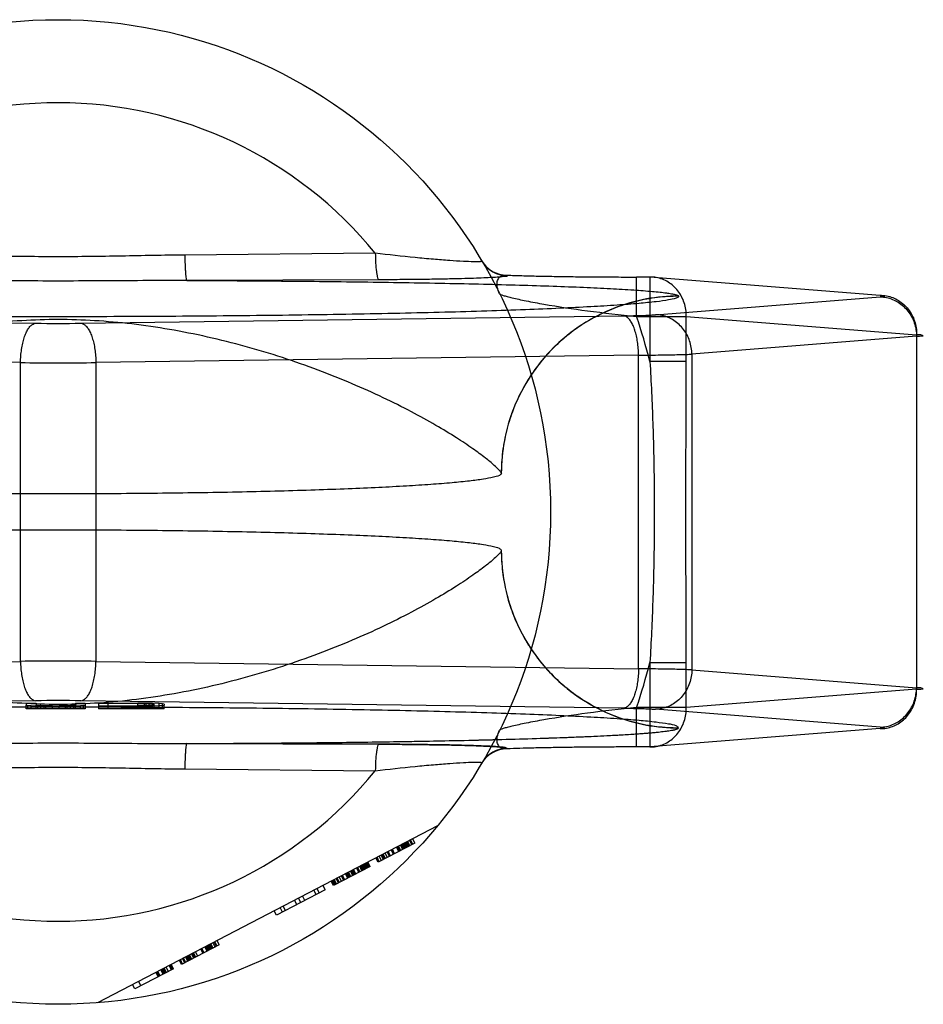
# Model space of a CAD drawing. Header units: millimetres. Extents: x 0 to 297, y 0 to 210.
# Tile 10 of 28: x 122.68 to 124.51, y 86.44 to 88.44. Entities that reach past the tile are written whole.
import ezdxf

# ---------------------------------------------------------------- set-up
doc = ezdxf.new("R2010")
doc.units = ezdxf.units.MM
doc.header["$LTSCALE"] = 16.335
doc.layers.add('001-M31079-X02', color=7, linetype='CONTINUOUS')

msp = doc.modelspace()

# ---------------------------------------------------------------- linework, layer by layer
at = {"layer": '001-M31079-X02', "color": 9, "linetype": 'Continuous'}
for p, q in [((123.3987, 87.9694), (123.0117, 87.9656)), ((123.6663, 87.9247), (123.6668, 87.9238)), ((123.9564, 87.921), (123.9293, 87.921)), ((123.9293, 87.841), (123.9293, 87.921)), ((124.4242, 87.8837), (123.9564, 87.921)), ((123.9564, 87.921), (123.9564, 87.7493)), ((123.4059, 87.9154), (123.0159, 87.914)), ((123.9677, 87.8443), (124.4242, 87.8807)), ((124.0147, 87.8819), (124.0146, 87.8823)), ((121.6067, 87.8421), (122.7088, 87.8271)), ((122.8006, 87.8271), (123.9028, 87.8421)), ((123.9293, 87.841), (124.0304, 87.841)), ((124.0304, 87.841), (124.4981, 87.8037)), ((124.0304, 87.7493), (124.0304, 87.841)), ((124.4981, 87.8007), (124.0416, 87.7643)), ((124.4981, 87.8037), (124.4981, 87.0836)), ((122.6782, 87.7471), (121.576, 87.7622)), ((123.9334, 87.7622), (122.8312, 87.7471)), ((123.9334, 87.1252), (123.9334, 87.7622)), ((124.0416, 87.7643), (124.0416, 87.123)), ((122.6782, 87.1402), (122.6782, 87.7471)), ((122.8312, 87.7471), (122.8312, 87.1402)), ((124.0304, 87.7493), (123.9564, 87.7493)), ((121.576, 87.1252), (122.6782, 87.1402)), ((122.8312, 87.1402), (123.9334, 87.1252)), ((123.9564, 87.1381), (124.0304, 87.1381)), ((123.9564, 87.1381), (123.9564, 86.9664)), ((124.0304, 87.0464), (124.0304, 87.1381)), ((124.0416, 87.123), (124.4981, 87.0867)), ((124.4981, 87.0836), (124.0304, 87.0464)), ((124.0304, 87.0464), (123.9293, 87.0464)), ((123.9293, 86.9664), (123.9293, 87.0464)), ((123.0117, 86.9218), (123.3987, 86.918))]:
    msp.add_line(p, q, dxfattribs=at)
at = {"layer": '001-M31079-X02', "color": 6, "linetype": 'Continuous'}
for p, q in [((123.6547, 87.5221), (123.6546, 87.5225)), ((123.6546, 87.3648), (123.6547, 87.3653)), ((122.6896, 87.0437), (122.6896, 87.0513)), ((122.8096, 87.0437), (122.6896, 87.0437)), ((122.693, 87.0437), (122.693, 87.0506)), ((122.6996, 87.0437), (122.6996, 87.05)), ((122.7096, 87.0437), (122.7096, 87.0513)), ((122.713, 87.0437), (122.713, 87.0507)), ((122.7196, 87.0437), (122.7196, 87.0502)), ((122.7263, 87.0437), (122.7263, 87.0493)), ((122.7296, 87.0437), (122.7296, 87.05)), ((122.743, 87.0437), (122.743, 87.0499)), ((122.7563, 87.0437), (122.7563, 87.05)), ((122.7696, 87.0437), (122.7696, 87.0502)), ((122.773, 87.0437), (122.773, 87.0491)), ((122.7796, 87.0437), (122.7796, 87.0503)), ((122.7863, 87.0437), (122.7863, 87.0507)), ((122.7896, 87.0437), (122.7896, 87.0513)), ((122.7996, 87.0437), (122.7996, 87.05)), ((122.8063, 87.0437), (122.8063, 87.0506)), ((122.8096, 87.0513), (122.8096, 87.0437)), ((122.8363, 87.049), (122.8363, 87.0437)), ((122.9696, 87.0437), (122.8363, 87.0437)), ((122.9163, 87.0548), (122.8563, 87.0548)), ((122.8563, 87.0437), (122.8563, 87.0548)), ((122.8563, 87.0499), (122.9163, 87.0499)), ((122.9163, 87.0437), (122.9163, 87.0556)), ((122.9163, 87.0548), (122.9296, 87.0547)), ((122.9296, 87.05), (122.9163, 87.0499)), ((122.9296, 87.0547), (122.9396, 87.0544)), ((122.9296, 87.0437), (122.9296, 87.0547)), ((122.9396, 87.0503), (122.9296, 87.05)), ((122.933, 87.0437), (122.933, 87.0554)), ((122.9396, 87.0437), (122.9396, 87.0545)), ((122.9396, 87.0544), (122.9463, 87.054)), ((122.9463, 87.0507), (122.9396, 87.0503)), ((122.9463, 87.0437), (122.9463, 87.0552)), ((122.9463, 87.054), (122.9496, 87.0534)), ((122.9496, 87.0513), (122.9463, 87.0507)), ((122.9496, 87.0437), (122.9496, 87.0534)), ((122.9596, 87.0437), (122.9596, 87.0547)), ((122.9663, 87.0437), (122.9663, 87.0541)), ((122.9696, 87.0437), (122.9696, 87.0513)), ((123.5253, 86.8064), (122.8347, 86.4469)), ((123.4793, 86.7712), (123.4747, 86.78)), ((123.4793, 86.7712), (123.4048, 86.7324)), ((123.4462, 86.7539), (123.4415, 86.7628)), ((123.4482, 86.755), (123.4436, 86.7639)), ((123.4503, 86.7561), (123.4457, 86.7649)), ((123.4544, 86.7582), (123.4498, 86.7671)), ((123.4565, 86.7593), (123.4519, 86.7682)), ((123.4586, 86.7604), (123.454, 86.7693)), ((123.4606, 86.7615), (123.456, 86.7703)), ((123.4627, 86.7625), (123.4581, 86.7714)), ((123.4648, 86.7636), (123.4602, 86.7725)), ((123.4668, 86.7647), (123.4622, 86.7736)), ((123.4643, 86.7746), (123.4689, 86.7658)), ((123.4731, 86.7679), (123.4684, 86.7768)), ((123.4751, 86.769), (123.4705, 86.7779)), ((123.4048, 86.7324), (123.4001, 86.7412)), ((123.4068, 86.7334), (123.4022, 86.7423)), ((123.411, 86.7356), (123.4064, 86.7445)), ((123.4151, 86.7378), (123.4105, 86.7466)), ((123.4172, 86.7388), (123.4126, 86.7477)), ((123.4192, 86.7399), (123.4146, 86.7488)), ((123.4234, 86.7421), (123.4188, 86.7509)), ((123.4275, 86.7442), (123.4229, 86.7531)), ((123.4296, 86.7453), (123.425, 86.7542)), ((123.4358, 86.7485), (123.4312, 86.7574)), ((123.4379, 86.7496), (123.4333, 86.7585)), ((123.3882, 86.7237), (123.3137, 86.685)), ((123.3654, 86.7119), (123.3608, 86.7208)), ((123.3675, 86.713), (123.3629, 86.7218)), ((123.3716, 86.7151), (123.367, 86.724)), ((123.3737, 86.7162), (123.3691, 86.7251)), ((123.3758, 86.7173), (123.3712, 86.7262)), ((123.3779, 86.7184), (123.3732, 86.7272)), ((123.3799, 86.7194), (123.3753, 86.7283)), ((123.382, 86.7205), (123.3774, 86.7294)), ((123.3841, 86.7216), (123.3794, 86.7305)), ((123.3815, 86.7315), (123.3861, 86.7227)), ((123.3882, 86.7237), (123.3836, 86.7326)), ((123.3261, 86.6914), (123.3215, 86.7003)), ((123.3302, 86.6936), (123.3256, 86.7025)), ((123.3344, 86.6957), (123.3298, 86.7046)), ((123.3365, 86.6968), (123.3318, 86.7057)), ((123.3427, 86.7), (123.3381, 86.7089)), ((123.3447, 86.7011), (123.3401, 86.71)), ((123.3468, 86.7022), (123.3422, 86.7111)), ((123.3489, 86.7033), (123.3443, 86.7121)), ((123.353, 86.7054), (123.3484, 86.7143)), ((123.3551, 86.7065), (123.3505, 86.7154)), ((123.3572, 86.7076), (123.3525, 86.7165)), ((123.3592, 86.7087), (123.3546, 86.7175)), ((123.2971, 86.6763), (123.2925, 86.6852)), ((123.3137, 86.685), (123.3091, 86.6938)), ((123.3158, 86.686), (123.3111, 86.6949)), ((123.3178, 86.6871), (123.3132, 86.696)), ((123.3199, 86.6882), (123.3153, 86.6971)), ((123.324, 86.6903), (123.3194, 86.6992)), ((123.2971, 86.6763), (123.1978, 86.6246)), ((123.2557, 86.6548), (123.2511, 86.6637)), ((123.2785, 86.6666), (123.2739, 86.6755)), ((123.2801, 86.6787), (123.2847, 86.6699)), ((123.2164, 86.6343), (123.2118, 86.6432)), ((123.2392, 86.6462), (123.2346, 86.655)), ((123.2475, 86.6505), (123.2428, 86.6594)), ((123.1978, 86.6246), (123.1932, 86.6335)), ((123.2102, 86.6311), (123.2056, 86.64)), ((123.0819, 86.5643), (123.0053, 86.5244)), ((123.0571, 86.5514), (123.0524, 86.5602)), ((123.0591, 86.5524), (123.0545, 86.5613)), ((123.0612, 86.5535), (123.0566, 86.5624)), ((123.0633, 86.5546), (123.0586, 86.5635)), ((123.0653, 86.5557), (123.0607, 86.5645)), ((123.0674, 86.5568), (123.0628, 86.5656)), ((123.0695, 86.5578), (123.0649, 86.5667)), ((123.0736, 86.56), (123.069, 86.5689)), ((123.0711, 86.5699), (123.0757, 86.5611)), ((123.0777, 86.5621), (123.0731, 86.571)), ((123.0819, 86.5643), (123.0773, 86.5732)), ((123.0198, 86.532), (123.0152, 86.5408)), ((123.0219, 86.533), (123.0172, 86.5419)), ((123.0239, 86.5341), (123.0193, 86.543)), ((123.026, 86.5352), (123.0214, 86.5441)), ((123.0301, 86.5374), (123.0255, 86.5462)), ((123.0322, 86.5384), (123.0276, 86.5473)), ((123.0343, 86.5395), (123.0297, 86.5484)), ((123.0384, 86.5417), (123.0338, 86.5505)), ((123.0488, 86.5471), (123.0442, 86.5559)), ((123.0508, 86.5481), (123.0462, 86.557)), ((122.9846, 86.5137), (122.98, 86.5225)), ((122.9867, 86.5147), (122.9821, 86.5236)), ((122.9888, 86.5158), (122.9841, 86.5247)), ((123.0053, 86.5244), (123.0007, 86.5333)), ((123.0074, 86.5255), (123.0028, 86.5344)), ((123.0115, 86.5277), (123.0069, 86.5365)), ((123.0136, 86.5287), (123.009, 86.5376)), ((123.0177, 86.5309), (123.0131, 86.5398)), ((122.9888, 86.5158), (122.9101, 86.4749)), ((122.9531, 86.5085), (122.9577, 86.4996)), ((122.9598, 86.5007), (122.9552, 86.5096)), ((122.9618, 86.5018), (122.9572, 86.5107)), ((122.9681, 86.505), (122.9634, 86.5139)), ((122.9701, 86.5061), (122.9655, 86.515)), ((122.9722, 86.5072), (122.9676, 86.5161)), ((122.9743, 86.5083), (122.9696, 86.5171)), ((122.9784, 86.5104), (122.9738, 86.5193)), ((122.9101, 86.4749), (122.9055, 86.4837)), ((122.9179, 86.4902), (122.9225, 86.4813))]:
    msp.add_line(p, q, dxfattribs=at)
at = {"layer": '001-M31079-X02', "color": 7, "linetype": 'Continuous'}
for p, q in [((122.7088, 87.0603), (121.6067, 87.0452)), ((123.9028, 87.0452), (122.8006, 87.0603)), ((122.6896, 87.0556), (122.7096, 87.0556)), ((122.6896, 87.0556), (122.6896, 87.0513)), ((122.6896, 87.0513), (122.693, 87.0506)), ((122.6996, 87.05), (122.693, 87.0506)), ((122.713, 87.0495), (122.6996, 87.05)), ((122.7096, 87.0556), (122.7096, 87.0513)), ((122.713, 87.0507), (122.7096, 87.0513)), ((122.7196, 87.0503), (122.713, 87.0507)), ((122.713, 87.0495), (122.7263, 87.0492)), ((122.7263, 87.0493), (122.713, 87.0493)), ((122.7296, 87.05), (122.7196, 87.0503)), ((122.7196, 87.0502), (122.7296, 87.0502)), ((122.7263, 87.0492), (122.743, 87.049)), ((122.743, 87.0491), (122.7263, 87.0491)), ((122.7296, 87.05), (122.743, 87.05)), ((122.743, 87.0499), (122.7296, 87.05)), ((122.743, 87.0499), (122.7563, 87.0499)), ((122.7563, 87.049), (122.743, 87.049)), ((122.7696, 87.05), (122.7563, 87.0499)), ((122.7563, 87.05), (122.7696, 87.05)), ((122.7563, 87.049), (122.773, 87.0492)), ((122.773, 87.0491), (122.7563, 87.0491)), ((122.7796, 87.0503), (122.7696, 87.05)), ((122.7696, 87.0502), (122.7796, 87.0502)), ((122.773, 87.0492), (122.7863, 87.0495)), ((122.7863, 87.0493), (122.773, 87.0493)), ((122.7863, 87.0507), (122.7796, 87.0503)), ((122.7896, 87.0513), (122.7863, 87.0507)), ((122.7996, 87.05), (122.7863, 87.0495)), ((122.7896, 87.0556), (122.8096, 87.0556)), ((122.7896, 87.0556), (122.7896, 87.0513)), ((122.8063, 87.0506), (122.7996, 87.05)), ((122.8063, 87.0506), (122.8096, 87.0513)), ((122.8096, 87.0556), (122.8096, 87.0513)), ((122.8363, 87.0556), (122.9163, 87.0556)), ((122.8363, 87.0556), (122.8363, 87.049)), ((122.9163, 87.049), (122.8363, 87.049)), ((122.9163, 87.0556), (122.933, 87.0556)), ((122.933, 87.0555), (122.9163, 87.0556)), ((122.9163, 87.049), (122.933, 87.0492)), ((122.933, 87.0491), (122.9163, 87.0491)), ((122.9463, 87.0552), (122.933, 87.0555)), ((122.933, 87.0554), (122.9463, 87.0554)), ((122.933, 87.0492), (122.9463, 87.0495)), ((122.9463, 87.0493), (122.933, 87.0493)), ((122.9596, 87.0547), (122.9463, 87.0552)), ((122.9596, 87.05), (122.9463, 87.0495)), ((122.9663, 87.0541), (122.9596, 87.0547)), ((122.9663, 87.0506), (122.9596, 87.05)), ((122.9696, 87.0534), (122.9663, 87.0541)), ((122.9663, 87.0506), (122.9696, 87.0513)), ((122.9696, 87.0534), (122.9696, 87.0513)), ((124.4242, 87.0067), (123.9677, 87.0431)), ((124.4242, 87.0037), (123.9564, 86.9664)), ((124.0146, 87.005), (124.0147, 87.0055)), ((124.0147, 87.005), (124.0147, 87.0055)), ((123.0159, 86.9733), (123.4059, 86.972)), ((123.4059, 86.972), (123.0159, 86.9733)), ((123.6668, 86.9635), (123.6665, 86.9627)), ((123.9564, 86.9664), (123.9293, 86.9664))]:
    msp.add_line(p, q, dxfattribs=at)
at = {"layer": '001-M31079-X02', "color": 9, "linetype": 'Continuous'}
msp.add_circle((122.7547, 87.4437), 1, dxfattribs=at)
for centre, radius, start, end in [((122.7547, 87.4437), 0.8313, 39.2269, 140.7731), ((123.6662, 87.9846), 0.0599, 210.6953, 270.0461), ((123.6667, 87.9838), 0.0599, 210.6418, 270.05), ((122.7547, 87.4437), 1.24, 14.2686, 18.6881), ((122.7547, 91.3197), 3.4929, 269.2467, 270.7533), ((122.7547, 97.4636), 9.7168, 269.54869, 270.45131), ((122.7547, 77.4238), 9.7168, 89.54869, 90.45131), ((122.7547, 87.4437), 1.24, 341.3119, 345.7314), ((123.6662, 86.9027), 0.0599, 89.9539, 149.3056), ((123.6667, 86.9036), 0.0599, 89.95, 149.359), ((122.7547, 87.4437), 0.8313, 219.2269, 320.7731)]:
    msp.add_arc(centre, radius, start, end, dxfattribs=at)
at = {"layer": '001-M31079-X02', "color": 7, "linetype": 'Continuous'}
for centre, radius, start, end in [((122.7547, 83.5633), 3.4973, 89.2476, 90.7523), ((122.7547, 83.5677), 3.4929, 89.2467, 90.7533)]:
    msp.add_arc(centre, radius, start, end, dxfattribs=at)
at = {"layer": '001-M31079-X02', "color": 9, "linetype": 'Continuous'}
for points, knots in [([(123.0117, 87.9656), (122.9688, 87.9652), (122.8832, 87.9633), (122.7547, 87.9616), (122.6262, 87.9633), (122.5406, 87.9652), (122.4977, 87.9656)], [0, 0, 0, 0, 0.250402, 0.5, 0.749597, 1, 1, 1, 1]), ([(123.0117, 87.9656), (123.0118, 87.9592), (123.012, 87.9498), (123.0126, 87.9378), (123.0131, 87.9299), (123.0137, 87.9235), (123.0143, 87.9187), (123.015, 87.9158), (123.0155, 87.9142), (123.0159, 87.914)], [0, 0, 0, 0, 0.368459, 0.542, 0.696116, 0.822298, 0.915752, 0.973941, 1, 1, 1, 1]), ([(123.6151, 87.9532), (123.6153, 87.9529), (123.6142, 87.9524), (123.6131, 87.9523), (123.6102, 87.9519), (123.6054, 87.9519), (123.594, 87.9519), (123.5753, 87.9527), (123.548, 87.9544), (123.5153, 87.957), (123.4649, 87.9617), (123.4256, 87.9661), (123.3987, 87.9694)], [0, 0, 0, 0, 0.004516, 0.010291, 0.018656, 0.043159, 0.077667, 0.174246, 0.302259, 0.454822, 0.625433, 1, 1, 1, 1]), ([(123.3987, 87.9694), (123.3988, 87.9627), (123.3992, 87.9501), (123.4005, 87.9351), (123.402, 87.9252), (123.4032, 87.9202), (123.4043, 87.917), (123.4054, 87.9155), (123.4059, 87.9154)], [0, 0, 0, 0, 0.362821, 0.688622, 0.814703, 0.908714, 0.96876, 1, 1, 1, 1]), ([(123.6668, 87.9238), (123.668, 87.922), (123.658, 87.9221), (123.6517, 87.9207), (123.6381, 87.9201), (123.6226, 87.9192), (123.6027, 87.9184), (123.5792, 87.9177), (123.5519, 87.917), (123.5208, 87.9164), (123.4859, 87.9159), (123.4471, 87.9156), (123.4201, 87.9154), (123.4059, 87.9154)], [0, 0, 0, 0, 0.02457, 0.057729, 0.104982, 0.166344, 0.241951, 0.331914, 0.436318, 0.555329, 0.689105, 0.837622, 1, 1, 1, 1]), ([(123.6511, 87.887), (123.649, 87.8912), (123.646, 87.8993), (123.6456, 87.911), (123.6495, 87.9202), (123.6574, 87.925), (123.6633, 87.925), (123.6663, 87.9247)], [0, 0, 0, 0, 0.27099, 0.493102, 0.667777, 0.824098, 1, 1, 1, 1]), ([(123.6663, 87.9247), (123.6762, 87.9243), (123.6973, 87.9237), (123.7307, 87.9229), (123.7671, 87.9222), (123.8058, 87.9216), (123.8463, 87.9213), (123.8876, 87.921), (123.9154, 87.921), (123.9293, 87.921)], [0, 0, 0, 0, 0.11337, 0.240887, 0.380096, 0.528444, 0.683089, 0.841296, 1, 1, 1, 1]), ([(124.0304, 87.841), (124.0304, 87.8457), (124.0298, 87.855), (124.0265, 87.8686), (124.0211, 87.8814), (124.0137, 87.893), (124.0046, 87.9029), (123.9939, 87.9109), (123.9821, 87.9168), (123.9695, 87.9203), (123.9608, 87.921), (123.9564, 87.921)], [0, 0, 0, 0, 0.115548, 0.230792, 0.344911, 0.457252, 0.568031, 0.677491, 0.785649, 0.893024, 1, 1, 1, 1]), ([(123.0159, 87.914), (122.9565, 87.914), (122.8418, 87.9128), (122.6676, 87.9128), (122.5529, 87.914), (122.4935, 87.914)], [0, 0, 0, 0, 0.341257, 0.658748, 1, 1, 1, 1]), ([(123.0159, 87.914), (123.0763, 87.9138), (123.1955, 87.9131), (123.3702, 87.9113), (123.5106, 87.909), (123.6167, 87.9067), (123.69, 87.9048), (123.7578, 87.9026), (123.8195, 87.9003), (123.874, 87.8977), (123.9206, 87.895), (123.954, 87.8925), (123.9761, 87.8904), (123.9891, 87.8889), (123.9993, 87.8874), (124.007, 87.8858), (124.0117, 87.8844), (124.0144, 87.8831), (124.0146, 87.8823)], [0, 0, 0, 0, 0.181178, 0.357361, 0.524058, 0.602127, 0.675648, 0.743807, 0.805747, 0.8606, 0.907512, 0.945637, 0.961149, 0.97416, 0.984582, 0.992353, 0.997444, 1, 1, 1, 1]), ([(124.0147, 87.8819), (124.0147, 87.8798), (124.0054, 87.8767), (123.9921, 87.8737), (123.9657, 87.8702), (123.9313, 87.8669), (123.8868, 87.8635), (123.8334, 87.8603), (123.7712, 87.8572), (123.7009, 87.8543), (123.623, 87.8517), (123.538, 87.8492), (123.4468, 87.8471), (123.35, 87.8452), (123.2485, 87.8436), (123.1429, 87.8423), (123.0342, 87.8413), (122.9233, 87.8406), (122.8111, 87.8403), (122.6983, 87.8403), (122.5861, 87.8406), (122.4752, 87.8413), (122.3665, 87.8423), (122.2609, 87.8436), (122.1594, 87.8452), (122.0626, 87.8471), (121.9714, 87.8492), (121.8864, 87.8517), (121.8085, 87.8543), (121.7382, 87.8572), (121.676, 87.8603), (121.6226, 87.8635), (121.5781, 87.8669), (121.5437, 87.8702), (121.5173, 87.8737), (121.504, 87.8767), (121.4947, 87.8798), (121.4947, 87.8819)], [0, 0, 0, 0, 0.002493, 0.008682, 0.018754, 0.032668, 0.050325, 0.07159, 0.096294, 0.12424, 0.155205, 0.188938, 0.22517, 0.263609, 0.303947, 0.345858, 0.389007, 0.433046, 0.477624, 0.52238, 0.566958, 0.610997, 0.654146, 0.696057, 0.736395, 0.774834, 0.811065, 0.844799, 0.875763, 0.903709, 0.928414, 0.949678, 0.967336, 0.981249, 0.991321, 0.99751, 1, 1, 1, 1]), ([(123.6511, 87.887), (123.6514, 87.8863), (123.6542, 87.8852), (123.6591, 87.8833), (123.6672, 87.8811), (123.6777, 87.8785), (123.6907, 87.8756), (123.712, 87.8711), (123.7584, 87.8626), (123.8331, 87.8514), (123.896, 87.8443), (123.9293, 87.841)], [0, 0, 0, 0, 0.009066, 0.028397, 0.057799, 0.096568, 0.143882, 0.198874, 0.328449, 0.644516, 1, 1, 1, 1]), ([(124.0146, 87.8823), (123.9928, 87.8823), (123.9478, 87.8782), (123.881, 87.8591), (123.8166, 87.8259), (123.759, 87.7793), (123.712, 87.7219), (123.6783, 87.6573), (123.6589, 87.59), (123.6547, 87.5446), (123.6546, 87.5225)], [0, 0, 0, 0, 0.115883, 0.238876, 0.367183, 0.498434, 0.629909, 0.758865, 0.88286, 1, 1, 1, 1]), ([(124.0147, 87.8819), (124.0003, 87.8819), (123.9714, 87.8801), (123.9289, 87.8724), (123.8882, 87.8598), (123.8496, 87.8428), (123.8131, 87.8213), (123.7791, 87.7954), (123.7482, 87.7654), (123.7207, 87.7314), (123.6973, 87.694), (123.6786, 87.6537), (123.6648, 87.611), (123.6564, 87.5668), (123.6546, 87.5368), (123.6546, 87.5221)], [0, 0, 0, 0, 0.0763, 0.153503, 0.228562, 0.30215, 0.377279, 0.452453, 0.528555, 0.605385, 0.683975, 0.761952, 0.841026, 0.921748, 1, 1, 1, 1]), ([(124.4242, 87.8837), (124.4285, 87.8838), (124.4372, 87.883), (124.4499, 87.8795), (124.4617, 87.8736), (124.4724, 87.8656), (124.4815, 87.8557), (124.4889, 87.8441), (124.4943, 87.8314), (124.4975, 87.8178), (124.4982, 87.8084), (124.4981, 87.8037)], [0, 0, 0, 0, 0.107071, 0.214436, 0.322617, 0.432029, 0.542926, 0.655374, 0.769251, 0.884267, 1, 1, 1, 1]), ([(124.4242, 87.8807), (124.4261, 87.8808), (124.4282, 87.8811), (124.4346, 87.8817), (124.4283, 87.8838), (124.4261, 87.8835), (124.4242, 87.8837)], [0, 0, 0, 0, 0.325495, 0.494819, 0.674668, 1, 1, 1, 1]), ([(124.4242, 87.8807), (124.4285, 87.8806), (124.4371, 87.8797), (124.4495, 87.8759), (124.4612, 87.8699), (124.4717, 87.8618), (124.4808, 87.8519), (124.4883, 87.8405), (124.4938, 87.8279), (124.4972, 87.8145), (124.4981, 87.8053), (124.4981, 87.8007)], [0, 0, 0, 0, 0.106484, 0.213746, 0.322191, 0.432075, 0.543475, 0.656289, 0.770256, 0.884983, 1, 1, 1, 1]), ([(123.9028, 87.8421), (123.9083, 87.8422), (123.919, 87.8424), (123.9341, 87.8428), (123.9474, 87.8432), (123.9583, 87.8437), (123.9649, 87.8441), (123.9677, 87.8443)], [0, 0, 0, 0, 0.25668, 0.492149, 0.698248, 0.869187, 1, 1, 1, 1]), ([(123.9334, 87.7622), (123.9333, 87.7667), (123.9329, 87.7757), (123.9315, 87.7888), (123.9292, 87.8012), (123.9262, 87.8124), (123.9225, 87.8223), (123.9183, 87.8304), (123.9136, 87.8366), (123.9084, 87.8407), (123.9046, 87.842), (123.9028, 87.8421)], [0, 0, 0, 0, 0.150718, 0.297804, 0.437666, 0.567042, 0.683196, 0.784188, 0.869292, 0.939752, 1, 1, 1, 1]), ([(124.0416, 87.7643), (124.0416, 87.7689), (124.0407, 87.7781), (124.0374, 87.7912), (124.0321, 87.8035), (124.0249, 87.8148), (124.016, 87.8247), (124.0055, 87.833), (123.9937, 87.8393), (123.9809, 87.8433), (123.9721, 87.8442), (123.9677, 87.8443)], [0, 0, 0, 0, 0.114278, 0.227862, 0.337251, 0.447769, 0.558103, 0.669208, 0.779366, 0.89094, 1, 1, 1, 1]), ([(123.6546, 87.5225), (123.6541, 87.5248), (123.6488, 87.5302), (123.6385, 87.5405), (123.6203, 87.5551), (123.5949, 87.5738), (123.5613, 87.5961), (123.5197, 87.6213), (123.4702, 87.6487), (123.4134, 87.677), (123.3503, 87.7054), (123.282, 87.7327), (123.2097, 87.758), (123.1347, 87.7806), (123.0582, 87.7997), (122.9812, 87.815), (122.9047, 87.8262), (122.8292, 87.833), (122.7547, 87.8353), (122.6802, 87.833), (122.6047, 87.8262), (122.5282, 87.815), (122.4512, 87.7997), (122.3747, 87.7806), (122.2997, 87.758), (122.2274, 87.7327), (122.1591, 87.7054), (122.096, 87.677), (122.0392, 87.6487), (121.9897, 87.6213), (121.9481, 87.5961), (121.9145, 87.5738), (121.8891, 87.5551), (121.8709, 87.5405), (121.8606, 87.5302), (121.8553, 87.5248), (121.8548, 87.5225)], [0, 0, 0, 0, 0.003555, 0.011107, 0.022959, 0.039262, 0.060042, 0.085221, 0.114497, 0.147384, 0.18326, 0.221413, 0.261105, 0.301644, 0.342428, 0.382958, 0.422872, 0.461919, 0.5, 0.538082, 0.577129, 0.617043, 0.657573, 0.698356, 0.738896, 0.778588, 0.81674, 0.852617, 0.885504, 0.914779, 0.939958, 0.960738, 0.977042, 0.988893, 0.996445, 1, 1, 1, 1]), ([(122.6782, 87.7471), (122.6782, 87.7517), (122.6786, 87.7607), (122.6801, 87.7738), (122.6823, 87.7861), (122.6854, 87.7974), (122.689, 87.8072), (122.6933, 87.8153), (122.698, 87.8215), (122.7031, 87.8257), (122.707, 87.8269), (122.7088, 87.8271)], [0, 0, 0, 0, 0.150719, 0.297804, 0.437667, 0.567042, 0.683197, 0.784188, 0.869292, 0.939752, 1, 1, 1, 1]), ([(122.8006, 87.8271), (122.8024, 87.8269), (122.8063, 87.8257), (122.8114, 87.8215), (122.8161, 87.8153), (122.8204, 87.8072), (122.824, 87.7974), (122.8271, 87.7861), (122.8293, 87.7738), (122.8308, 87.7607), (122.8312, 87.7517), (122.8312, 87.7471)], [0, 0, 0, 0, 0.060245, 0.130705, 0.215808, 0.3168, 0.432955, 0.562331, 0.702194, 0.849281, 1, 1, 1, 1]), ([(124.4981, 87.8007), (124.5009, 87.8008), (124.5041, 87.8012), (124.5145, 87.8014), (124.5042, 87.804), (124.5009, 87.8036), (124.4981, 87.8037)], [0, 0, 0, 0, 0.308454, 0.496297, 0.691701, 1, 1, 1, 1]), ([(123.9334, 87.7622), (123.9412, 87.7623), (123.9563, 87.7624), (123.9779, 87.7627), (123.9975, 87.763), (124.0146, 87.7634), (124.0291, 87.7638), (124.0378, 87.7641), (124.0416, 87.7643)], [0, 0, 0, 0, 0.216747, 0.417772, 0.599472, 0.758798, 0.893087, 1, 1, 1, 1]), ([(123.9564, 87.7493), (123.959, 87.7076), (123.9627, 87.6256), (123.9654, 87.5039), (123.9654, 87.3835), (123.9627, 87.2617), (123.959, 87.1797), (123.9564, 87.1381)], [0, 0, 0, 0, 0.204736, 0.40264, 0.597353, 0.795252, 1, 1, 1, 1]), ([(124.0304, 87.1381), (124.0304, 87.1891), (124.0298, 87.291), (124.0292, 87.4437), (124.0298, 87.5964), (124.0304, 87.6983), (124.0304, 87.7493)], [0, 0, 0, 0, 0.250466, 0.5, 0.749534, 1, 1, 1, 1]), ([(123.6546, 87.3648), (123.6541, 87.3626), (123.6488, 87.3571), (123.6385, 87.3469), (123.6203, 87.3323), (123.5949, 87.3136), (123.5613, 87.2913), (123.5197, 87.266), (123.4702, 87.2387), (123.4135, 87.2103), (123.3504, 87.182), (123.282, 87.1547), (123.2097, 87.1293), (123.1347, 87.1068), (123.0582, 87.0876), (122.9813, 87.0723), (122.9047, 87.0612), (122.8293, 87.0544), (122.7547, 87.052), (122.6801, 87.0544), (122.6047, 87.0612), (122.5281, 87.0723), (122.4512, 87.0876), (122.3747, 87.1068), (122.2997, 87.1293), (122.2274, 87.1547), (122.159, 87.182), (122.0959, 87.2103), (122.0392, 87.2387), (121.9897, 87.266), (121.9481, 87.2913), (121.9145, 87.3136), (121.8891, 87.3323), (121.8709, 87.3469), (121.8606, 87.3571), (121.8553, 87.3626), (121.8548, 87.3648)], [0, 0, 0, 0, 0.003556, 0.01111, 0.022961, 0.039265, 0.060043, 0.08522, 0.114493, 0.147377, 0.183251, 0.221401, 0.261091, 0.301628, 0.342411, 0.38294, 0.422856, 0.461909, 0.5, 0.538091, 0.577144, 0.61706, 0.657589, 0.698372, 0.738909, 0.7786, 0.816749, 0.852623, 0.885507, 0.91478, 0.939957, 0.960735, 0.977039, 0.98889, 0.996444, 1, 1, 1, 1]), ([(123.6546, 87.3653), (123.6546, 87.351), (123.6563, 87.3221), (123.6641, 87.2797), (123.6767, 87.2389), (123.6938, 87.2003), (123.7153, 87.1639), (123.7412, 87.1299), (123.7712, 87.099), (123.8052, 87.0715), (123.8426, 87.0482), (123.883, 87.0294), (123.9258, 87.0156), (123.97, 87.0073), (124, 87.0055), (124.0147, 87.0055)], [0, 0, 0, 0, 0.076158, 0.153158, 0.228334, 0.301941, 0.37695, 0.452289, 0.528431, 0.605124, 0.6839, 0.761958, 0.840937, 0.921804, 1, 1, 1, 1]), ([(123.6546, 87.3648), (123.6547, 87.3428), (123.6589, 87.2973), (123.6783, 87.2301), (123.712, 87.1655), (123.759, 87.108), (123.8166, 87.0615), (123.881, 87.0283), (123.9478, 87.0092), (123.9928, 87.005), (124.0146, 87.005)], [0, 0, 0, 0, 0.11714, 0.241135, 0.370091, 0.501566, 0.632817, 0.761124, 0.884117, 1, 1, 1, 1]), ([(122.6782, 87.1402), (122.6782, 87.1357), (122.6786, 87.1267), (122.6801, 87.1136), (122.6823, 87.1012), (122.6854, 87.09), (122.689, 87.0802), (122.6933, 87.0721), (122.698, 87.0659), (122.7031, 87.0617), (122.707, 87.0604), (122.7088, 87.0603)], [0, 0, 0, 0, 0.150717, 0.297802, 0.437664, 0.56704, 0.683194, 0.784186, 0.869291, 0.939752, 1, 1, 1, 1]), ([(122.8006, 87.0603), (122.8024, 87.0604), (122.8063, 87.0617), (122.8113, 87.0657), (122.8159, 87.0717), (122.8201, 87.0795), (122.8238, 87.0891), (122.8269, 87.1003), (122.8292, 87.1129), (122.8308, 87.1263), (122.8312, 87.1356), (122.8312, 87.1402)], [0, 0, 0, 0, 0.059848, 0.129478, 0.21067, 0.30855, 0.422325, 0.551959, 0.693198, 0.845764, 1, 1, 1, 1]), ([(123.9334, 87.1252), (123.9333, 87.1206), (123.9329, 87.1117), (123.9315, 87.0985), (123.9292, 87.0862), (123.9262, 87.0749), (123.9225, 87.0651), (123.9183, 87.057), (123.9136, 87.0508), (123.9084, 87.0466), (123.9046, 87.0454), (123.9028, 87.0452)], [0, 0, 0, 0, 0.150717, 0.297802, 0.437664, 0.56704, 0.683194, 0.784186, 0.869291, 0.939752, 1, 1, 1, 1]), ([(124.0416, 87.123), (124.0377, 87.1232), (124.029, 87.1236), (124.0146, 87.124), (123.9974, 87.1244), (123.9779, 87.1247), (123.9563, 87.125), (123.9412, 87.1251), (123.9334, 87.1252)], [0, 0, 0, 0, 0.106969, 0.24139, 0.400755, 0.582395, 0.783355, 1, 1, 1, 1]), ([(124.0416, 87.123), (124.0416, 87.1184), (124.0407, 87.1092), (124.0373, 87.0958), (124.0317, 87.0832), (124.0243, 87.0718), (124.0152, 87.0619), (124.0046, 87.0538), (123.993, 87.0478), (123.9805, 87.0441), (123.972, 87.0431), (123.9677, 87.0431)], [0, 0, 0, 0, 0.115018, 0.229746, 0.343713, 0.456528, 0.567928, 0.677812, 0.786256, 0.893517, 1, 1, 1, 1]), ([(124.4242, 87.0067), (124.4285, 87.0068), (124.4371, 87.0077), (124.4495, 87.0114), (124.4612, 87.0175), (124.4717, 87.0255), (124.4808, 87.0354), (124.4883, 87.0468), (124.4938, 87.0594), (124.4972, 87.0728), (124.4981, 87.0821), (124.4981, 87.0867)], [0, 0, 0, 0, 0.106478, 0.213739, 0.322185, 0.432069, 0.54347, 0.656285, 0.770253, 0.884982, 1, 1, 1, 1]), ([(124.4242, 87.0037), (124.4285, 87.0036), (124.4371, 87.0043), (124.4495, 87.0077), (124.4611, 87.0134), (124.4716, 87.0211), (124.4808, 87.0308), (124.4884, 87.0423), (124.4941, 87.0552), (124.4975, 87.0692), (124.4982, 87.0788), (124.4981, 87.0836)], [0, 0, 0, 0, 0.106359, 0.212591, 0.316219, 0.423151, 0.53269, 0.646153, 0.761699, 0.881375, 1, 1, 1, 1]), ([(124.4981, 87.0836), (124.5009, 87.0838), (124.5041, 87.0841), (124.5145, 87.0843), (124.5042, 87.087), (124.5009, 87.0865), (124.4981, 87.0867)], [0, 0, 0, 0, 0.308454, 0.496297, 0.691701, 1, 1, 1, 1]), ([(123.9293, 87.0464), (123.896, 87.0431), (123.8331, 87.036), (123.7584, 87.0248), (123.712, 87.0162), (123.6907, 87.0118), (123.6777, 87.0089), (123.6672, 87.0063), (123.6591, 87.0041), (123.6542, 87.0022), (123.6514, 87.0011), (123.6511, 87.0003)], [0, 0, 0, 0, 0.355482, 0.671549, 0.801125, 0.856117, 0.903432, 0.942201, 0.971603, 0.990934, 1, 1, 1, 1]), ([(123.9564, 86.9664), (123.9607, 86.9664), (123.9694, 86.9671), (123.982, 86.9705), (123.9939, 86.9764), (124.0046, 86.9845), (124.0137, 86.9944), (124.0211, 87.0059), (124.0265, 87.0187), (124.0298, 87.0323), (124.0304, 87.0417), (124.0304, 87.0464)], [0, 0, 0, 0, 0.105867, 0.213506, 0.322247, 0.431686, 0.542546, 0.655169, 0.769173, 0.884293, 1, 1, 1, 1]), ([(123.6663, 86.9627), (123.6633, 86.9623), (123.6574, 86.9624), (123.6495, 86.9672), (123.6456, 86.9764), (123.646, 86.9881), (123.649, 86.9962), (123.6511, 87.0003)], [0, 0, 0, 0, 0.175939, 0.33226, 0.506926, 0.729017, 1, 1, 1, 1]), ([(122.4935, 86.9733), (122.553, 86.9733), (122.6676, 86.9746), (122.8418, 86.9746), (122.9564, 86.9733), (123.0159, 86.9733)], [0, 0, 0, 0, 0.341795, 0.658236, 1, 1, 1, 1]), ([(123.0159, 86.9733), (123.0155, 86.9731), (123.015, 86.9715), (123.0143, 86.9687), (123.0137, 86.9638), (123.0131, 86.9574), (123.0126, 86.9496), (123.012, 86.9375), (123.0118, 86.9282), (123.0117, 86.9218)], [0, 0, 0, 0, 0.026059, 0.084248, 0.177702, 0.303884, 0.458, 0.631541, 1, 1, 1, 1]), ([(123.4059, 86.972), (123.4054, 86.9719), (123.4043, 86.9703), (123.4032, 86.9672), (123.402, 86.9621), (123.4005, 86.9522), (123.3992, 86.9373), (123.3988, 86.9247), (123.3987, 86.918)], [0, 0, 0, 0, 0.03124, 0.091286, 0.185297, 0.311377, 0.637179, 1, 1, 1, 1]), ([(122.4977, 86.9218), (122.5406, 86.9221), (122.6262, 86.9241), (122.7547, 86.9258), (122.8832, 86.9241), (122.9688, 86.9221), (123.0117, 86.9218)], [0, 0, 0, 0, 0.250402, 0.5, 0.749597, 1, 1, 1, 1]), ([(123.3987, 86.918), (123.4256, 86.9213), (123.4649, 86.9257), (123.5153, 86.9303), (123.548, 86.9329), (123.5753, 86.9347), (123.594, 86.9355), (123.6054, 86.9355), (123.6102, 86.9355), (123.6131, 86.9351), (123.6142, 86.935), (123.6153, 86.9344), (123.6151, 86.9341)], [0, 0, 0, 0, 0.374568, 0.545179, 0.697742, 0.825755, 0.922333, 0.956841, 0.981344, 0.989709, 0.995484, 1, 1, 1, 1])]:
    msp.add_open_spline(points, degree=3, knots=knots, dxfattribs=at)
at = {"layer": '001-M31079-X02', "color": 6, "linetype": 'Continuous'}
for points, knots in [([(123.6547, 87.5221), (123.6547, 87.5202), (123.6478, 87.5165), (123.6364, 87.5136), (123.6155, 87.5097), (123.5878, 87.5062), (123.5521, 87.5026), (123.5094, 87.4993), (123.4599, 87.4961), (123.4039, 87.4932), (123.3421, 87.4905), (123.275, 87.4881), (123.2031, 87.4859), (123.1272, 87.4841), (123.048, 87.4827), (122.9661, 87.4816), (122.8823, 87.4808), (122.7974, 87.4805), (122.712, 87.4805), (122.6271, 87.4808), (122.5433, 87.4816), (122.4614, 87.4827), (122.3821, 87.4841), (122.3063, 87.4859), (122.2344, 87.4881), (122.1673, 87.4905), (122.1055, 87.4932), (122.0495, 87.4961), (122, 87.4993), (121.9573, 87.5026), (121.9216, 87.5062), (121.8939, 87.5097), (121.8731, 87.5136), (121.8616, 87.5165), (121.8547, 87.5202), (121.8547, 87.5221)], [0, 0, 0, 0, 0.003145, 0.010238, 0.021627, 0.037284, 0.057093, 0.080886, 0.108455, 0.139552, 0.173898, 0.211182, 0.25107, 0.2932, 0.337192, 0.382651, 0.429166, 0.476318, 0.523684, 0.570837, 0.617352, 0.662811, 0.706803, 0.748933, 0.78882, 0.826104, 0.86045, 0.891547, 0.919115, 0.942908, 0.962717, 0.978373, 0.989762, 0.996855, 1, 1, 1, 1]), ([(123.6547, 87.3653), (123.6547, 87.3672), (123.6478, 87.3709), (123.6364, 87.3738), (123.6155, 87.3777), (123.5878, 87.3812), (123.5521, 87.3847), (123.5094, 87.3881), (123.4598, 87.3912), (123.4039, 87.3942), (123.3421, 87.3969), (123.275, 87.3993), (123.2031, 87.4014), (123.1272, 87.4032), (123.048, 87.4047), (122.9661, 87.4058), (122.8823, 87.4065), (122.7974, 87.4069), (122.712, 87.4069), (122.6271, 87.4065), (122.5433, 87.4058), (122.4614, 87.4047), (122.3822, 87.4032), (122.3063, 87.4014), (122.2344, 87.3993), (122.1673, 87.3969), (122.1055, 87.3942), (122.0496, 87.3912), (122, 87.3881), (121.9573, 87.3847), (121.9216, 87.3812), (121.8939, 87.3777), (121.8731, 87.3738), (121.8616, 87.3709), (121.8547, 87.3672), (121.8547, 87.3653)], [0, 0, 0, 0, 0.003145, 0.010239, 0.021627, 0.037284, 0.057093, 0.080887, 0.108456, 0.139553, 0.173899, 0.211184, 0.251071, 0.2932, 0.337193, 0.382651, 0.429165, 0.476318, 0.523683, 0.570836, 0.61735, 0.662808, 0.706801, 0.74893, 0.788817, 0.826102, 0.860448, 0.891545, 0.919113, 0.942907, 0.962716, 0.978373, 0.989762, 0.996855, 1, 1, 1, 1])]:
    msp.add_open_spline(points, degree=3, knots=knots, dxfattribs=at)
at = {"layer": '001-M31079-X02', "color": 7, "linetype": 'Continuous'}
for points, knots in [([(124.0147, 87.0055), (124.0132, 87.0071), (124.0072, 87.0113), (123.991, 87.0133), (123.9662, 87.0173), (123.9311, 87.0204), (123.8869, 87.0239), (123.8334, 87.0271), (123.7713, 87.0302), (123.7009, 87.033), (123.623, 87.0357), (123.5381, 87.0381), (123.4469, 87.0403), (123.3501, 87.0422), (123.2485, 87.0438), (123.143, 87.0451), (123.0343, 87.0461), (122.9234, 87.0468), (122.8111, 87.0471), (122.6984, 87.0471), (122.5861, 87.0468), (122.4752, 87.0461), (122.3666, 87.0451), (122.261, 87.0438), (122.1594, 87.0422), (122.0626, 87.0403), (121.9714, 87.0381), (121.8865, 87.0357), (121.8085, 87.033), (121.7382, 87.0302), (121.6761, 87.0271), (121.6226, 87.0239), (121.5783, 87.0205), (121.5432, 87.0173), (121.5184, 87.0133), (121.5022, 87.0113), (121.4962, 87.0071), (121.4947, 87.0055)], [0, 0, 0, 0, 0.002494, 0.008682, 0.018753, 0.032665, 0.05032, 0.071583, 0.096285, 0.124228, 0.155189, 0.18892, 0.225149, 0.263585, 0.30392, 0.34583, 0.388977, 0.433016, 0.477593, 0.52235, 0.566928, 0.610968, 0.654118, 0.696031, 0.73637, 0.774811, 0.811045, 0.844781, 0.875747, 0.903695, 0.928401, 0.949668, 0.967327, 0.981242, 0.991315, 0.997506, 1, 1, 1, 1]), ([(124.0147, 87.0055), (124.0132, 87.0071), (124.0072, 87.0113), (123.991, 87.0133), (123.9662, 87.0173), (123.9311, 87.0204), (123.8869, 87.0239), (123.8334, 87.0271), (123.7712, 87.0302), (123.7009, 87.033), (123.623, 87.0357), (123.538, 87.0381), (123.4468, 87.0403), (123.35, 87.0422), (123.2485, 87.0438), (123.1429, 87.0451), (123.0342, 87.0461), (122.9233, 87.0468), (122.8111, 87.0471), (122.6983, 87.0471), (122.5861, 87.0468), (122.4752, 87.0461), (122.3665, 87.0451), (122.2609, 87.0438), (122.1594, 87.0422), (122.0626, 87.0403), (121.9714, 87.0381), (121.8864, 87.0357), (121.8085, 87.033), (121.7382, 87.0302), (121.676, 87.0271), (121.6225, 87.0239), (121.5783, 87.0204), (121.5432, 87.0173), (121.5184, 87.0133), (121.5022, 87.0113), (121.4962, 87.0071), (121.4947, 87.0055)], [0, 0, 0, 0, 0.002493, 0.008682, 0.018754, 0.032668, 0.050325, 0.07159, 0.096294, 0.124241, 0.155205, 0.188938, 0.22517, 0.263609, 0.303947, 0.345858, 0.389007, 0.433047, 0.477624, 0.522381, 0.566958, 0.610998, 0.654146, 0.696058, 0.736395, 0.774834, 0.811066, 0.844799, 0.875764, 0.90371, 0.928414, 0.949679, 0.967336, 0.98125, 0.991322, 0.99751, 1, 1, 1, 1]), ([(123.9028, 87.0452), (123.9083, 87.0451), (123.919, 87.045), (123.9341, 87.0446), (123.9474, 87.0442), (123.9583, 87.0437), (123.9649, 87.0433), (123.9677, 87.0431)], [0, 0, 0, 0, 0.25668, 0.492149, 0.698248, 0.869187, 1, 1, 1, 1]), ([(123.0159, 86.9733), (123.0763, 86.9736), (123.1955, 86.9742), (123.3702, 86.9761), (123.5106, 86.9783), (123.6167, 86.9807), (123.69, 86.9826), (123.7578, 86.9848), (123.8195, 86.9871), (123.874, 86.9897), (123.9206, 86.9924), (123.954, 86.9948), (123.9761, 86.997), (123.9891, 86.9985), (123.9993, 87), (124.007, 87.0015), (124.0117, 87.0029), (124.0144, 87.0042), (124.0146, 87.005)], [0, 0, 0, 0, 0.181178, 0.357361, 0.524058, 0.602127, 0.675648, 0.743807, 0.805747, 0.8606, 0.907512, 0.945637, 0.961149, 0.97416, 0.984582, 0.992353, 0.997444, 1, 1, 1, 1]), ([(123.0159, 86.9733), (123.0579, 86.9735), (123.1374, 86.9739), (123.251, 86.9748), (123.3541, 86.976), (123.4488, 86.9773), (123.5361, 86.9789), (123.6165, 86.9807), (123.6899, 86.9826), (123.7561, 86.9847), (123.8152, 86.9869), (123.8667, 86.9893), (123.9105, 86.9917), (123.9466, 86.9943), (123.9749, 86.9966), (123.995, 86.9995), (124.0079, 87.0011), (124.0132, 87.0039), (124.0147, 87.005)], [0, 0, 0, 0, 0.126077, 0.238306, 0.340699, 0.435145, 0.522382, 0.60271, 0.676124, 0.742516, 0.801605, 0.853209, 0.897132, 0.933342, 0.961645, 0.982027, 0.994648, 1, 1, 1, 1]), ([(124.4242, 87.0067), (124.4262, 87.0066), (124.4282, 87.0063), (124.4346, 87.0057), (124.4283, 87.0036), (124.4262, 87.0038), (124.4242, 87.0037)], [0, 0, 0, 0, 0.326703, 0.494839, 0.673311, 1, 1, 1, 1]), ([(124.4242, 87.0067), (124.4261, 87.0066), (124.4282, 87.0063), (124.4346, 87.0057), (124.4283, 87.0036), (124.4261, 87.0038), (124.4242, 87.0037)], [0, 0, 0, 0, 0.325495, 0.494819, 0.674668, 1, 1, 1, 1]), ([(123.4059, 86.972), (123.4202, 86.972), (123.4473, 86.9718), (123.486, 86.9714), (123.5209, 86.9709), (123.5519, 86.9704), (123.5791, 86.9697), (123.6025, 86.969), (123.6223, 86.9682), (123.6383, 86.9674), (123.6506, 86.9664), (123.6599, 86.9658), (123.6648, 86.9645), (123.6668, 86.9635)], [0, 0, 0, 0, 0.163413, 0.311552, 0.444773, 0.5634, 0.667562, 0.75738, 0.83297, 0.894397, 0.94172, 0.975, 1, 1, 1, 1]), ([(123.6668, 86.9635), (123.6648, 86.9644), (123.66, 86.9658), (123.6508, 86.9664), (123.6385, 86.9674), (123.6225, 86.9682), (123.6027, 86.969), (123.5792, 86.9697), (123.5519, 86.9704), (123.5208, 86.9709), (123.4859, 86.9714), (123.4471, 86.9718), (123.4201, 86.972), (123.4059, 86.972)], [0, 0, 0, 0, 0.02457, 0.057729, 0.104982, 0.166344, 0.241952, 0.331915, 0.436318, 0.555329, 0.689105, 0.837623, 1, 1, 1, 1]), ([(123.9293, 86.9664), (123.9171, 86.9664), (123.8927, 86.9664), (123.8564, 86.9662), (123.8205, 86.9659), (123.7858, 86.9655), (123.7526, 86.9649), (123.7215, 86.9643), (123.6929, 86.9635), (123.6748, 86.963), (123.6662, 86.9627)], [0, 0, 0, 0, 0.13907, 0.278026, 0.414814, 0.547507, 0.674317, 0.793298, 0.902292, 1, 1, 1, 1])]:
    msp.add_open_spline(points, degree=3, knots=knots, dxfattribs=at)

doc.saveas('drawing.dxf')
